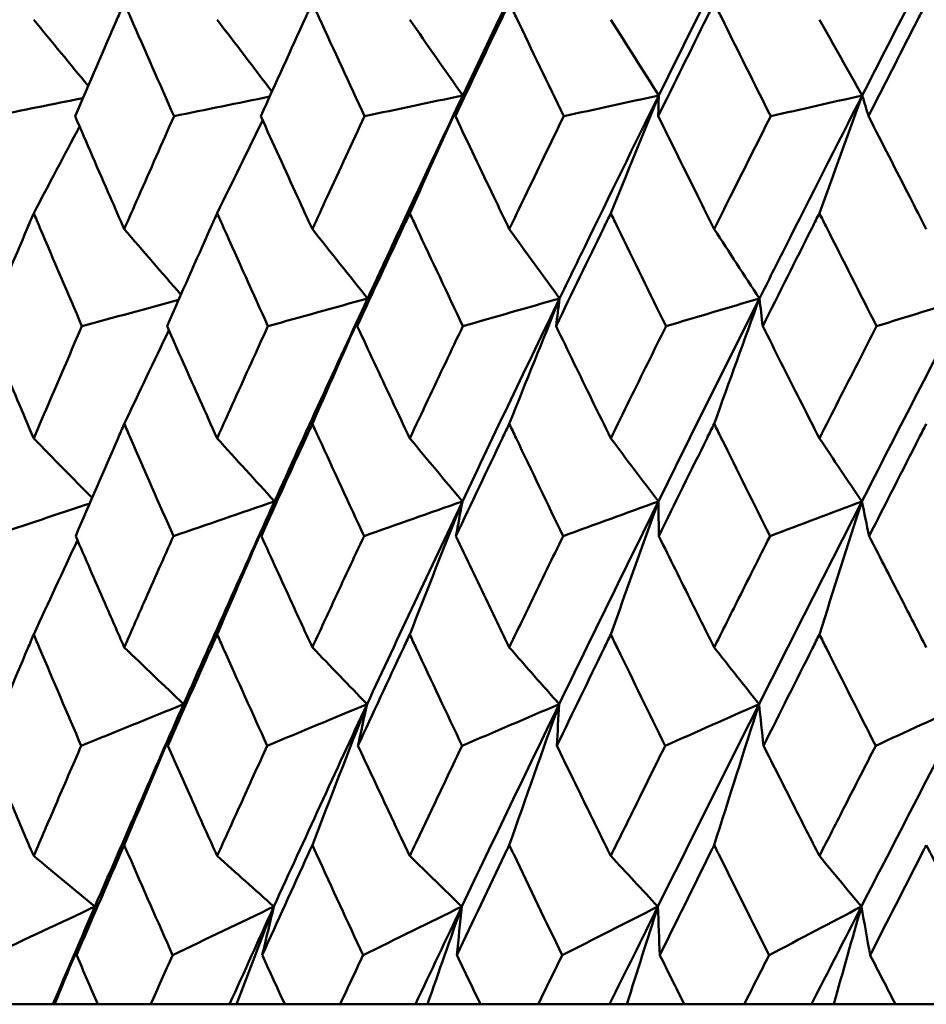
# Model space of a CAD drawing. Header units: millimetres. Extents: x 123 to 2417, y 726 to 3130.
# Tile 138 of 244: x 1184.14 to 1188.92, y 950.31 to 955.51. Entities that reach past the tile are written whole.
import ezdxf

# ---------------------------------------------------------------- set-up
doc = ezdxf.new("R2010")
doc.units = ezdxf.units.MM
doc.header["$LTSCALE"] = 12
doc.layers.add('Widoczne (ISO)', color=7, linetype='Continuous', lineweight=50)

msp = doc.modelspace()

# ---------------------------------------------------------------- linework, layer by layer
at = {"layer": 'Widoczne (ISO)'}
for p, q in [((1184.3133, 950.3133), (1183.8796, 950.3133)), ((1184.3225, 950.3133), (1184.3133, 950.3133)), ((1184.5516, 950.3133), (1184.3225, 950.3133)), ((1184.5516, 950.3133), (1184.8295, 950.3133)), ((1185.2459, 950.3133), (1184.8295, 950.3133)), ((1185.2825, 950.3133), (1185.2459, 950.3133)), ((1185.5374, 950.3133), (1185.2825, 950.3133)), ((1185.5374, 950.3133), (1185.8292, 950.3133)), ((1186.2265, 950.3133), (1185.8292, 950.3133)), ((1186.2905, 950.3133), (1186.2265, 950.3133)), ((1186.5702, 950.3133), (1186.2905, 950.3133)), ((1186.5702, 950.3133), (1186.8747, 950.3133)), ((1187.2515, 950.3133), (1186.8747, 950.3133)), ((1187.3425, 950.3133), (1187.2515, 950.3133)), ((1187.6458, 950.3133), (1187.3425, 950.3133)), ((1187.6458, 950.3133), (1187.9619, 950.3133)), ((1188.3166, 950.3133), (1187.9619, 950.3133)), ((1188.4343, 950.3133), (1188.3166, 950.3133)), ((1188.7601, 950.3133), (1188.4343, 950.3133)), ((1188.7601, 950.3133), (1189.0865, 950.3133))]:
    msp.add_line(p, q, dxfattribs=at)
msp.add_circle((1197.4385, 990.3133), 50, dxfattribs=at)
for points in [[(1186.9894, 956.1784), (1186.8167, 955.8217), (1186.6458, 955.4649), (1186.4767, 955.1082)], [(1188.0439, 956.1784), (1187.8647, 955.8217), (1187.6871, 955.4649), (1187.5111, 955.1082)], [(1189.1354, 956.1784), (1188.9504, 955.8217), (1188.7668, 955.4649), (1188.5847, 955.1082)], [(1184.2123, 955.5079), (1184.3081, 955.3914), (1184.4039, 955.2749), (1184.4999, 955.1587)], [(1185.1804, 955.5079), (1185.2767, 955.3815), (1185.3731, 955.2552), (1185.4696, 955.1291)], [(1186.1969, 955.5079), (1186.29, 955.3745), (1186.3833, 955.2412), (1186.4767, 955.1082)], [(1187.2577, 955.5079), (1187.3421, 955.3745), (1187.4266, 955.2412), (1187.5111, 955.1082)], [(1188.3587, 955.5079), (1188.434, 955.3745), (1188.5093, 955.2412), (1188.5847, 955.1082)], [(1185.4575, 955.1024), (1185.2893, 955.0679), (1185.1211, 955.0333), (1184.9528, 954.9987)], [(1186.4767, 955.1082), (1186.304, 955.0717), (1186.1312, 955.0352), (1185.9585, 954.9987)], [(1186.1969, 954.487), (1186.2898, 954.6946), (1186.3831, 954.9017), (1186.4767, 955.1082)], [(1186.4767, 955.1082), (1186.4636, 955.0717), (1186.4506, 955.0352), (1186.4376, 954.9987)], [(1187.5111, 955.1082), (1187.3439, 955.0717), (1187.1767, 955.0352), (1187.0095, 954.9987)], [(1187.2577, 954.487), (1187.3418, 954.6946), (1187.4263, 954.9017), (1187.5111, 955.1082)], [(1187.5111, 955.1082), (1187.5101, 955.0717), (1187.5091, 955.0352), (1187.5081, 954.9987)], [(1188.5847, 955.1082), (1188.4237, 955.0717), (1188.2627, 955.0352), (1188.1016, 954.9987)], [(1188.3587, 954.487), (1188.4338, 954.6946), (1188.5091, 954.9017), (1188.5847, 955.1082)], [(1188.5847, 955.1082), (1188.5957, 955.0717), (1188.6067, 955.0352), (1188.6177, 954.9987)], [(1184.4721, 955.0942), (1184.3135, 955.0624), (1184.155, 955.0306), (1183.9964, 954.9987)], [(1184.2123, 954.487), (1184.2927, 954.6398), (1184.3734, 954.7923), (1184.4544, 954.9445)], [(1185.1804, 954.487), (1185.2602, 954.6505), (1185.3403, 954.8137), (1185.4206, 954.9766)], [(1184.6901, 954.4032), (1184.7897, 954.2877), (1184.8894, 954.1723), (1184.9892, 954.0571)], [(1185.6828, 954.4032), (1185.78, 954.2811), (1185.8772, 954.1591), (1185.9745, 954.0373)], [(1186.722, 954.4032), (1186.8105, 954.2811), (1186.8992, 954.1591), (1186.9879, 954.0373)], [(1187.8035, 954.4032), (1187.8831, 954.2811), (1187.9628, 954.1591), (1188.0425, 954.0373)], [(1184.9769, 954.0294), (1184.8069, 953.9833), (1184.637, 953.9372), (1184.467, 953.8912)], [(1185.9745, 954.0373), (1185.7991, 953.9886), (1185.6238, 953.9399), (1185.4484, 953.8912)], [(1185.9745, 954.0373), (1185.8089, 953.6805), (1185.6451, 953.3235), (1185.4832, 952.9666)], [(1185.6828, 953.376), (1185.7796, 953.597), (1185.8768, 953.8175), (1185.9745, 954.0373)], [(1185.9745, 954.0373), (1185.9562, 953.9886), (1185.9379, 953.9399), (1185.9197, 953.8912)], [(1186.9879, 954.0373), (1186.8151, 953.6805), (1186.644, 953.3235), (1186.4745, 952.9666)], [(1186.9879, 954.0373), (1186.8176, 953.9886), (1186.6474, 953.9399), (1186.4772, 953.8912)], [(1186.722, 953.376), (1186.8102, 953.597), (1186.8988, 953.8175), (1186.9879, 954.0373)], [(1186.9879, 954.0373), (1186.9816, 953.9886), (1186.9753, 953.9399), (1186.9691, 953.8912)], [(1188.0425, 954.0373), (1187.8633, 953.6805), (1187.6855, 953.3235), (1187.5092, 952.9666)], [(1188.0425, 954.0373), (1187.8781, 953.9886), (1187.7137, 953.9399), (1187.5492, 953.8912)], [(1187.8035, 953.376), (1187.8828, 953.597), (1187.9625, 953.8175), (1188.0425, 954.0373)], [(1188.0425, 954.0373), (1188.0482, 953.9886), (1188.054, 953.9399), (1188.0597, 953.8912)], [(1189.1342, 954.0373), (1188.9492, 953.6805), (1188.7654, 953.3235), (1188.583, 952.9666)], [(1189.1342, 954.0373), (1188.9762, 953.9886), (1188.8183, 953.9399), (1188.6603, 953.8912)], [(1184.6901, 953.376), (1184.7683, 953.5407), (1184.8468, 953.7052), (1184.9255, 953.8693)], [(1184.2123, 953.299), (1184.315, 953.1943), (1184.4178, 953.0897), (1184.5206, 952.9852)], [(1185.1804, 953.299), (1185.2813, 953.188), (1185.3822, 953.0772), (1185.4832, 952.9666)], [(1186.1969, 953.299), (1186.2894, 953.188), (1186.3819, 953.0772), (1186.4745, 952.9666)], [(1187.2577, 953.299), (1187.3415, 953.188), (1187.4253, 953.0772), (1187.5092, 952.9666)], [(1188.3587, 953.299), (1188.4334, 953.188), (1188.5082, 953.0772), (1188.583, 952.9666)], [(1185.4832, 952.9666), (1185.3054, 952.9056), (1185.1276, 952.8447), (1184.9498, 952.7837)], [(1185.4832, 952.9666), (1185.3213, 952.6099), (1185.1614, 952.2533), (1185.0033, 951.8968)], [(1185.1804, 952.2646), (1185.2808, 952.4992), (1185.3817, 952.7332), (1185.4832, 952.9666)], [(1185.4832, 952.9666), (1185.4599, 952.9056), (1185.4367, 952.8447), (1185.4136, 952.7837)], [(1186.4745, 952.9666), (1186.3015, 952.9056), (1186.1284, 952.8447), (1185.9554, 952.7837)], [(1186.4745, 952.9666), (1186.3052, 952.6099), (1186.1376, 952.2533), (1185.9716, 951.8968)], [(1186.1969, 952.2646), (1186.2889, 952.4992), (1186.3815, 952.7332), (1186.4745, 952.9666)], [(1186.4745, 952.9666), (1186.4632, 952.9056), (1186.452, 952.8447), (1186.4408, 952.7837)], [(1187.5092, 952.9666), (1187.333, 952.6099), (1187.1584, 952.2533), (1186.9853, 951.8968)], [(1187.5092, 952.9666), (1187.3415, 952.9056), (1187.1739, 952.8447), (1187.0062, 952.7837)], [(1187.2577, 952.2646), (1187.3411, 952.4992), (1187.4249, 952.7332), (1187.5092, 952.9666)], [(1187.5092, 952.9666), (1187.5099, 952.9056), (1187.5106, 952.8447), (1187.5114, 952.7837)], [(1188.583, 952.9666), (1188.4007, 952.6099), (1188.2198, 952.2533), (1188.0402, 951.8968)], [(1188.583, 952.9666), (1188.4214, 952.9056), (1188.2598, 952.8447), (1188.0982, 952.7837)], [(1188.3587, 952.2646), (1188.4331, 952.4992), (1188.5079, 952.7332), (1188.583, 952.9666)], [(1188.583, 952.9666), (1188.5957, 952.9056), (1188.6084, 952.8447), (1188.6212, 952.7837)], [(1184.5081, 952.9562), (1184.3366, 952.8987), (1184.1651, 952.8412), (1183.9936, 952.7837)], [(1184.2123, 952.2646), (1184.289, 952.4307), (1184.366, 952.5965), (1184.4432, 952.762)], [(1184.6901, 952.1962), (1184.7944, 952.0963), (1184.8988, 951.9965), (1185.0033, 951.8968)], [(1185.6828, 952.1962), (1185.7791, 952.0963), (1185.8753, 951.9965), (1185.9716, 951.8968)], [(1186.722, 952.1962), (1186.8097, 952.0963), (1186.8975, 951.9965), (1186.9853, 951.8968)], [(1187.8035, 952.1962), (1187.8823, 952.0963), (1187.9612, 951.9965), (1188.0402, 951.8968)], [(1185.0033, 951.8968), (1184.8233, 951.8236), (1184.6433, 951.7504), (1184.4632, 951.6772)], [(1185.0033, 951.8968), (1184.8453, 951.5406), (1184.6893, 951.1845), (1184.5352, 950.8287)], [(1184.6901, 951.1536), (1184.7938, 951.4019), (1184.8982, 951.6497), (1185.0033, 951.8968)], [(1185.0033, 951.8968), (1184.9753, 951.8236), (1184.9475, 951.7504), (1184.9197, 951.6772)], [(1185.9716, 951.8968), (1185.796, 951.8236), (1185.6202, 951.7504), (1185.4445, 951.6772)], [(1185.9716, 951.8968), (1185.8059, 951.5406), (1185.6419, 951.1845), (1185.4796, 950.8287)], [(1185.6828, 951.1536), (1185.7785, 951.4019), (1185.8748, 951.6497), (1185.9716, 951.8968)], [(1185.9716, 951.8968), (1185.9556, 951.8236), (1185.9396, 951.7504), (1185.9237, 951.6772)], [(1186.9853, 951.8968), (1186.8124, 951.5406), (1186.641, 951.1845), (1186.4713, 950.8287)], [(1186.9853, 951.8968), (1186.8146, 951.8236), (1186.6439, 951.7504), (1186.4731, 951.6772)], [(1186.722, 951.1536), (1186.8092, 951.4019), (1186.897, 951.6497), (1186.9853, 951.8968)], [(1186.9853, 951.8968), (1186.9812, 951.8236), (1186.9772, 951.7504), (1186.9732, 951.6772)], [(1188.0402, 951.8968), (1187.8608, 951.5406), (1187.6828, 951.1845), (1187.5062, 950.8287)], [(1188.0402, 951.8968), (1187.8751, 951.8236), (1187.7101, 951.7504), (1187.545, 951.6772)], [(1187.8035, 951.1536), (1187.8819, 951.4019), (1187.9608, 951.6497), (1188.0402, 951.8968)], [(1188.0402, 951.8968), (1188.0481, 951.8236), (1188.056, 951.7504), (1188.0641, 951.6772)], [(1189.1322, 951.8968), (1188.947, 951.5406), (1188.7631, 951.1845), (1188.5804, 950.8287)], [(1189.1322, 951.8968), (1188.9734, 951.8236), (1188.8147, 951.7504), (1188.6559, 951.6772)], [(1184.2123, 951.0959), (1184.3199, 951.0067), (1184.4275, 950.9176), (1184.5352, 950.8287)], [(1185.1804, 951.0959), (1185.2801, 951.0067), (1185.3799, 950.9176), (1185.4796, 950.8287)], [(1186.1969, 951.0959), (1186.2883, 951.0067), (1186.3798, 950.9176), (1186.4713, 950.8287)], [(1187.2577, 951.0959), (1187.3405, 951.0067), (1187.4234, 950.9176), (1187.5062, 950.8287)], [(1188.3587, 951.0959), (1188.4326, 951.0067), (1188.5065, 950.9176), (1188.5804, 950.8287)], [(1184.5352, 950.8287), (1184.3532, 950.7433), (1184.1712, 950.6579), (1183.9892, 950.5725)], [(1184.5352, 950.8287), (1184.4608, 950.6568), (1184.3868, 950.485), (1184.3133, 950.3133)], [(1184.3225, 950.3133), (1184.393, 950.4854), (1184.464, 950.6572), (1184.5352, 950.8287)], [(1184.5352, 950.8287), (1184.5028, 950.7433), (1184.4706, 950.6579), (1184.4384, 950.5725)], [(1185.4796, 950.8287), (1185.3015, 950.7433), (1185.1233, 950.6579), (1184.9452, 950.5725)], [(1185.4796, 950.8287), (1185.4013, 950.6568), (1185.3234, 950.485), (1185.2459, 950.3133)], [(1185.2825, 950.3133), (1185.3479, 950.4854), (1185.4136, 950.6572), (1185.4796, 950.8287)], [(1185.4796, 950.8287), (1185.4591, 950.7433), (1185.4387, 950.6579), (1185.4184, 950.5725)], [(1186.4713, 950.8287), (1186.2977, 950.7433), (1186.1241, 950.6579), (1185.9505, 950.5725)], [(1186.4713, 950.8287), (1186.3893, 950.6568), (1186.3077, 950.485), (1186.2265, 950.3133)], [(1186.2905, 950.3133), (1186.3505, 950.4854), (1186.4108, 950.6572), (1186.4713, 950.8287)], [(1186.4713, 950.8287), (1186.4627, 950.7433), (1186.4542, 950.6579), (1186.4458, 950.5725)], [(1187.5062, 950.8287), (1187.3379, 950.7433), (1187.1695, 950.6579), (1187.0011, 950.5725)], [(1187.5062, 950.8287), (1187.421, 950.6568), (1187.3361, 950.485), (1187.2515, 950.3133)], [(1187.3425, 950.3133), (1187.3968, 950.4854), (1187.4514, 950.6572), (1187.5062, 950.8287)], [(1187.5062, 950.8287), (1187.5096, 950.7433), (1187.5131, 950.6579), (1187.5166, 950.5725)], [(1188.5804, 950.8287), (1188.4179, 950.7433), (1188.2555, 950.6579), (1188.0929, 950.5725)], [(1188.5804, 950.8287), (1188.4922, 950.6568), (1188.4042, 950.485), (1188.3166, 950.3133)], [(1188.4343, 950.3133), (1188.4828, 950.4854), (1188.5315, 950.6572), (1188.5804, 950.8287)], [(1188.5804, 950.8287), (1188.5957, 950.7433), (1188.6111, 950.6579), (1188.6266, 950.5725)]]:
    msp.add_open_spline(points, degree=3, dxfattribs=at)
for points, knots in [([(1184.6901, 955.5967), (1184.679, 955.5714), (1184.668, 955.5462), (1184.5811, 955.3468), (1184.5058, 955.1728), (1184.4309, 954.9987)], [0.06686277, 0.06686277, 0.06686277, 0.06686277, 0.07557848, 0.07557848, 0.13558897, 0.13558897, 0.13558897, 0.13558897]), ([(1184.9528, 954.9987), (1184.8759, 955.1727), (1184.7993, 955.3467), (1184.7122, 955.5461), (1184.7011, 955.5714), (1184.6901, 955.5967)], [0.01556037, 0.01556037, 0.01556037, 0.01556037, 0.07555527, 0.07555527, 0.08428623, 0.08428623, 0.08428623, 0.08428623]), ([(1185.6828, 955.5967), (1185.6712, 955.5714), (1185.6597, 955.5462), (1185.5684, 955.3468), (1185.4892, 955.1728), (1185.4105, 954.9987)], [0.06686277, 0.06686277, 0.06686277, 0.06686277, 0.07557848, 0.07557848, 0.13558897, 0.13558897, 0.13558897, 0.13558897]), ([(1185.9585, 954.9987), (1185.8778, 955.1727), (1185.7976, 955.3467), (1185.7061, 955.5461), (1185.6944, 955.5714), (1185.6828, 955.5967)], [0.01556037, 0.01556037, 0.01556037, 0.01556037, 0.07555527, 0.07555527, 0.08428623, 0.08428623, 0.08428623, 0.08428623]), ([(1186.722, 955.5967), (1186.7099, 955.5714), (1186.6978, 955.5462), (1186.6026, 955.3468), (1186.5199, 955.1728), (1186.4376, 954.9987)], [0.06686277, 0.06686277, 0.06686277, 0.06686277, 0.07557848, 0.07557848, 0.13558897, 0.13558897, 0.13558897, 0.13558897]), ([(1187.0095, 954.9987), (1186.9254, 955.1727), (1186.8417, 955.3467), (1186.7462, 955.5461), (1186.7341, 955.5714), (1186.722, 955.5967)], [0.01556037, 0.01556037, 0.01556037, 0.01556037, 0.07555527, 0.07555527, 0.08428623, 0.08428623, 0.08428623, 0.08428623]), ([(1187.8035, 955.5967), (1187.7909, 955.5714), (1187.7784, 955.5462), (1187.6795, 955.3468), (1187.5936, 955.1728), (1187.5081, 954.9987)], [0.06686277, 0.06686277, 0.06686277, 0.06686277, 0.07557848, 0.07557848, 0.13558897, 0.13558897, 0.13558897, 0.13558897]), ([(1188.1016, 954.9987), (1188.0145, 955.1727), (1187.9277, 955.3467), (1187.8286, 955.5461), (1187.816, 955.5714), (1187.8035, 955.5967)], [0.01556037, 0.01556037, 0.01556037, 0.01556037, 0.07555527, 0.07555527, 0.08428623, 0.08428623, 0.08428623, 0.08428623]), ([(1188.9229, 955.5967), (1188.91, 955.5714), (1188.897, 955.5462), (1188.795, 955.3468), (1188.7062, 955.1728), (1188.6177, 954.9987)], [0.06686277, 0.06686277, 0.06686277, 0.06686277, 0.07557848, 0.07557848, 0.13558897, 0.13558897, 0.13558897, 0.13558897]), ([(1186.4767, 955.1082), (1186.3511, 954.8432), (1186.2264, 954.5782), (1186.0599, 954.2213), (1186.0171, 954.1293), (1185.9745, 954.0373)], [0.3692784, 0.3692784, 0.3692784, 0.3692784, 0.4608442, 0.4608442, 0.492629, 0.492629, 0.492629, 0.492629]), ([(1187.5111, 955.1082), (1187.3804, 954.8432), (1187.2506, 954.5782), (1187.077, 954.2213), (1187.0324, 954.1293), (1186.9879, 954.0373)], [0.3692784, 0.3692784, 0.3692784, 0.3692784, 0.4608442, 0.4608442, 0.492629, 0.492629, 0.492629, 0.492629]), ([(1188.5847, 955.1082), (1188.4494, 954.8432), (1188.315, 954.5782), (1188.135, 954.2213), (1188.0887, 954.1293), (1188.0425, 954.0373)], [0.3692784, 0.3692784, 0.3692784, 0.3692784, 0.4608442, 0.4608442, 0.492629, 0.492629, 0.492629, 0.492629]), ([(1184.4309, 954.9987), (1184.4923, 954.8567), (1184.5539, 954.7147), (1184.6406, 954.5162), (1184.6653, 954.4597), (1184.6901, 954.4032)], [0.01259731, 0.01259731, 0.01259731, 0.01259731, 0.06159863, 0.06159863, 0.08110666, 0.08110666, 0.08110666, 0.08110666]), ([(1184.6901, 954.4032), (1184.7148, 954.4597), (1184.7396, 954.5162), (1184.827, 954.7147), (1184.8898, 954.8567), (1184.9528, 954.9987)], [0.04208868, 0.04208868, 0.04208868, 0.04208868, 0.06158988, 0.06158988, 0.11059803, 0.11059803, 0.11059803, 0.11059803]), ([(1185.4105, 954.9987), (1185.475, 954.8567), (1185.5398, 954.7147), (1185.6309, 954.5162), (1185.6568, 954.4597), (1185.6828, 954.4032)], [0.01259731, 0.01259731, 0.01259731, 0.01259731, 0.06159863, 0.06159863, 0.08110666, 0.08110666, 0.08110666, 0.08110666]), ([(1185.6828, 954.4032), (1185.7088, 954.4597), (1185.7349, 954.5162), (1185.8265, 954.7147), (1185.8924, 954.8567), (1185.9585, 954.9987)], [0.04208868, 0.04208868, 0.04208868, 0.04208868, 0.06158988, 0.06158988, 0.11059803, 0.11059803, 0.11059803, 0.11059803]), ([(1186.4376, 954.9987), (1186.505, 954.8567), (1186.5727, 954.7147), (1186.6677, 954.5162), (1186.6949, 954.4597), (1186.722, 954.4032)], [0.01259731, 0.01259731, 0.01259731, 0.01259731, 0.06159863, 0.06159863, 0.08110666, 0.08110666, 0.08110666, 0.08110666]), ([(1186.722, 954.4032), (1186.7491, 954.4597), (1186.7763, 954.5162), (1186.8719, 954.7147), (1186.9406, 954.8567), (1187.0095, 954.9987)], [0.04208868, 0.04208868, 0.04208868, 0.04208868, 0.06158988, 0.06158988, 0.11059803, 0.11059803, 0.11059803, 0.11059803]), ([(1187.5081, 954.9987), (1187.5781, 954.8567), (1187.6485, 954.7147), (1187.7472, 954.5162), (1187.7753, 954.4597), (1187.8035, 954.4032)], [0.01259731, 0.01259731, 0.01259731, 0.01259731, 0.06159863, 0.06159863, 0.08110666, 0.08110666, 0.08110666, 0.08110666]), ([(1187.8035, 954.4032), (1187.8316, 954.4597), (1187.8598, 954.5162), (1187.959, 954.7147), (1188.0302, 954.8567), (1188.1016, 954.9987)], [0.04208868, 0.04208868, 0.04208868, 0.04208868, 0.06158988, 0.06158988, 0.11059803, 0.11059803, 0.11059803, 0.11059803]), ([(1188.6177, 954.9987), (1188.6902, 954.8567), (1188.7629, 954.7147), (1188.8648, 954.5162), (1188.8939, 954.4597), (1188.9229, 954.4032)], [0.01259731, 0.01259731, 0.01259731, 0.01259731, 0.06159863, 0.06159863, 0.08110666, 0.08110666, 0.08110666, 0.08110666]), ([(1184.2123, 954.487), (1184.2015, 954.4614), (1184.1906, 954.4359), (1184.1065, 954.2373), (1184.0337, 954.0642), (1183.9614, 953.8912)], [0.07138254, 0.07138254, 0.07138254, 0.07138254, 0.08018544, 0.08018544, 0.13983561, 0.13983561, 0.13983561, 0.13983561]), ([(1184.467, 953.8912), (1184.3925, 954.0642), (1184.3185, 954.2372), (1184.234, 954.4358), (1184.2232, 954.4614), (1184.2123, 954.487)], [0.02053386, 0.02053386, 0.02053386, 0.02053386, 0.08016461, 0.08016461, 0.08898694, 0.08898694, 0.08898694, 0.08898694]), ([(1185.1804, 954.487), (1185.169, 954.4614), (1185.1576, 954.4359), (1185.0689, 954.2373), (1184.9922, 954.0642), (1184.9158, 953.8912)], [0.07138254, 0.07138254, 0.07138254, 0.07138254, 0.08018544, 0.08018544, 0.13983561, 0.13983561, 0.13983561, 0.13983561]), ([(1185.4484, 953.8912), (1185.3701, 954.0642), (1185.2922, 954.2372), (1185.2033, 954.4358), (1185.1918, 954.4614), (1185.1804, 954.487)], [0.02053386, 0.02053386, 0.02053386, 0.02053386, 0.08016461, 0.08016461, 0.08898694, 0.08898694, 0.08898694, 0.08898694]), ([(1186.1969, 954.487), (1186.1849, 954.4614), (1186.173, 954.4359), (1186.0802, 954.2373), (1185.9997, 954.0642), (1185.9197, 953.8912)], [0.07138254, 0.07138254, 0.07138254, 0.07138254, 0.08018544, 0.08018544, 0.13983561, 0.13983561, 0.13983561, 0.13983561]), ([(1186.4772, 953.8912), (1186.3954, 954.0642), (1186.3139, 954.2372), (1186.2208, 954.4358), (1186.2088, 954.4614), (1186.1969, 954.487)], [0.02053386, 0.02053386, 0.02053386, 0.02053386, 0.08016461, 0.08016461, 0.08898694, 0.08898694, 0.08898694, 0.08898694]), ([(1187.2577, 954.487), (1187.2453, 954.4614), (1187.2328, 954.4359), (1187.1363, 954.2373), (1187.0525, 954.0642), (1186.9691, 953.8912)], [0.07138254, 0.07138254, 0.07138254, 0.07138254, 0.08018544, 0.08018544, 0.13983561, 0.13983561, 0.13983561, 0.13983561]), ([(1187.5492, 953.8912), (1187.4642, 954.0642), (1187.3795, 954.2372), (1187.2826, 954.4358), (1187.2702, 954.4614), (1187.2577, 954.487)], [0.02053386, 0.02053386, 0.02053386, 0.02053386, 0.08016461, 0.08016461, 0.08898694, 0.08898694, 0.08898694, 0.08898694]), ([(1188.3587, 954.487), (1188.3458, 954.4614), (1188.333, 954.4359), (1188.233, 954.2373), (1188.1462, 954.0642), (1188.0597, 953.8912)], [0.07138254, 0.07138254, 0.07138254, 0.07138254, 0.08018544, 0.08018544, 0.13983561, 0.13983561, 0.13983561, 0.13983561]), ([(1188.6603, 953.8912), (1188.5724, 954.0642), (1188.4848, 954.2372), (1188.3845, 954.4358), (1188.3716, 954.4614), (1188.3587, 954.487)], [0.02053386, 0.02053386, 0.02053386, 0.02053386, 0.08016461, 0.08016461, 0.08898694, 0.08898694, 0.08898694, 0.08898694]), ([(1183.9614, 953.8912), (1184.0159, 953.7614), (1184.0707, 953.6317), (1184.1546, 953.4344), (1184.1834, 953.3667), (1184.2123, 953.299)], [0.01681985, 0.01681985, 0.01681985, 0.01681985, 0.06159108, 0.06159108, 0.08495433, 0.08495433, 0.08495433, 0.08495433]), ([(1184.2123, 953.299), (1184.2412, 953.3667), (1184.2702, 953.4343), (1184.3549, 953.6317), (1184.4108, 953.7614), (1184.467, 953.8912)], [0.03825175, 0.03825175, 0.03825175, 0.03825175, 0.06160817, 0.06160817, 0.10638617, 0.10638617, 0.10638617, 0.10638617]), ([(1184.9158, 953.8912), (1184.9734, 953.7614), (1185.0312, 953.6317), (1185.1196, 953.4344), (1185.1499, 953.3667), (1185.1804, 953.299)], [0.01681985, 0.01681985, 0.01681985, 0.01681985, 0.06159108, 0.06159108, 0.08495433, 0.08495433, 0.08495433, 0.08495433]), ([(1185.1804, 953.299), (1185.2108, 953.3667), (1185.2413, 953.4343), (1185.3305, 953.6317), (1185.3893, 953.7614), (1185.4484, 953.8912)], [0.03825175, 0.03825175, 0.03825175, 0.03825175, 0.06160817, 0.06160817, 0.10638617, 0.10638617, 0.10638617, 0.10638617]), ([(1185.9197, 953.8912), (1185.9801, 953.7614), (1186.0406, 953.6317), (1186.1332, 953.4344), (1186.165, 953.3667), (1186.1969, 953.299)], [0.01681985, 0.01681985, 0.01681985, 0.01681985, 0.06159108, 0.06159108, 0.08495433, 0.08495433, 0.08495433, 0.08495433]), ([(1186.1969, 953.299), (1186.2287, 953.3667), (1186.2606, 953.4343), (1186.3539, 953.6317), (1186.4155, 953.7614), (1186.4772, 953.8912)], [0.03825175, 0.03825175, 0.03825175, 0.03825175, 0.06160817, 0.06160817, 0.10638617, 0.10638617, 0.10638617, 0.10638617]), ([(1186.9691, 953.8912), (1187.032, 953.7614), (1187.0951, 953.6317), (1187.1914, 953.4344), (1187.2245, 953.3667), (1187.2577, 953.299)], [0.01681985, 0.01681985, 0.01681985, 0.01681985, 0.06159108, 0.06159108, 0.08495433, 0.08495433, 0.08495433, 0.08495433]), ([(1187.2577, 953.299), (1187.2909, 953.3667), (1187.3241, 953.4343), (1187.4211, 953.6317), (1187.4851, 953.7614), (1187.5492, 953.8912)], [0.03825175, 0.03825175, 0.03825175, 0.03825175, 0.06160817, 0.06160817, 0.10638617, 0.10638617, 0.10638617, 0.10638617]), ([(1188.0597, 953.8912), (1188.1249, 953.7614), (1188.1903, 953.6317), (1188.2901, 953.4344), (1188.3244, 953.3667), (1188.3587, 953.299)], [0.01681985, 0.01681985, 0.01681985, 0.01681985, 0.06159108, 0.06159108, 0.08495433, 0.08495433, 0.08495433, 0.08495433]), ([(1188.3587, 953.299), (1188.393, 953.3667), (1188.4274, 953.4343), (1188.5278, 953.6317), (1188.594, 953.7614), (1188.6603, 953.8912)], [0.03825175, 0.03825175, 0.03825175, 0.03825175, 0.06160817, 0.06160817, 0.10638617, 0.10638617, 0.10638617, 0.10638617]), ([(1184.6901, 953.376), (1184.6791, 953.3508), (1184.6681, 953.3257), (1184.5823, 953.1282), (1184.5078, 952.956), (1184.4339, 952.7837)], [0.07597559, 0.07597559, 0.07597559, 0.07597559, 0.08464777, 0.08464777, 0.14401425, 0.14401425, 0.14401425, 0.14401425]), ([(1184.9498, 952.7837), (1184.8738, 952.9559), (1184.7982, 953.1281), (1184.7121, 953.3255), (1184.701, 953.3508), (1184.6901, 953.376)], [0.02530969, 0.02530969, 0.02530969, 0.02530969, 0.08465152, 0.08465152, 0.09334823, 0.09334823, 0.09334823, 0.09334823]), ([(1185.6828, 953.376), (1185.6713, 953.3508), (1185.6598, 953.3257), (1185.5697, 953.1282), (1185.4914, 952.956), (1185.4136, 952.7837)], [0.07597559, 0.07597559, 0.07597559, 0.07597559, 0.08464777, 0.08464777, 0.14401425, 0.14401425, 0.14401425, 0.14401425]), ([(1185.9554, 952.7837), (1185.8757, 952.9559), (1185.7964, 953.1281), (1185.7059, 953.3255), (1185.6944, 953.3508), (1185.6828, 953.376)], [0.02530969, 0.02530969, 0.02530969, 0.02530969, 0.08465152, 0.08465152, 0.09334823, 0.09334823, 0.09334823, 0.09334823]), ([(1186.722, 953.376), (1186.71, 953.3508), (1186.698, 953.3257), (1186.6039, 953.1282), (1186.5221, 952.956), (1186.4408, 952.7837)], [0.07597559, 0.07597559, 0.07597559, 0.07597559, 0.08464777, 0.08464777, 0.14401425, 0.14401425, 0.14401425, 0.14401425]), ([(1187.0062, 952.7837), (1186.9232, 952.9559), (1186.8405, 953.1281), (1186.7461, 953.3255), (1186.734, 953.3508), (1186.722, 953.376)], [0.02530969, 0.02530969, 0.02530969, 0.02530969, 0.08465152, 0.08465152, 0.09334823, 0.09334823, 0.09334823, 0.09334823]), ([(1187.8035, 953.376), (1187.791, 953.3508), (1187.7785, 953.3257), (1187.6808, 953.1282), (1187.5959, 952.956), (1187.5114, 952.7837)], [0.07597559, 0.07597559, 0.07597559, 0.07597559, 0.08464777, 0.08464777, 0.14401425, 0.14401425, 0.14401425, 0.14401425]), ([(1188.0982, 952.7837), (1188.0121, 952.9559), (1187.9264, 953.1281), (1187.8285, 953.3255), (1187.816, 953.3508), (1187.8035, 953.376)], [0.02530969, 0.02530969, 0.02530969, 0.02530969, 0.08465152, 0.08465152, 0.09334823, 0.09334823, 0.09334823, 0.09334823]), ([(1188.9229, 953.376), (1188.9101, 953.3508), (1188.8972, 953.3257), (1188.7963, 953.1282), (1188.7086, 952.956), (1188.6212, 952.7837)], [0.07597559, 0.07597559, 0.07597559, 0.07597559, 0.08464777, 0.08464777, 0.14401425, 0.14401425, 0.14401425, 0.14401425]), ([(1184.4339, 952.7837), (1184.4846, 952.6663), (1184.5357, 952.549), (1184.6212, 952.3532), (1184.6556, 952.2747), (1184.6901, 952.1962)], [0.02104899, 0.02104899, 0.02104899, 0.02104899, 0.0615671, 0.0615671, 0.08866561, 0.08866561, 0.08866561, 0.08866561]), ([(1184.6901, 952.1962), (1184.7245, 952.2747), (1184.7591, 952.3531), (1184.8456, 952.549), (1184.8976, 952.6663), (1184.9498, 952.7837)], [0.03448054, 0.03448054, 0.03448054, 0.03448054, 0.06157222, 0.06157222, 0.10209717, 0.10209717, 0.10209717, 0.10209717]), ([(1185.4136, 952.7837), (1185.467, 952.6663), (1185.5207, 952.549), (1185.6105, 952.3532), (1185.6466, 952.2747), (1185.6828, 952.1962)], [0.02104899, 0.02104899, 0.02104899, 0.02104899, 0.0615671, 0.0615671, 0.08866561, 0.08866561, 0.08866561, 0.08866561]), ([(1185.6828, 952.1962), (1185.719, 952.2747), (1185.7553, 952.3531), (1185.846, 952.549), (1185.9006, 952.6663), (1185.9554, 952.7837)], [0.03448054, 0.03448054, 0.03448054, 0.03448054, 0.06157222, 0.06157222, 0.10209717, 0.10209717, 0.10209717, 0.10209717]), ([(1186.4408, 952.7837), (1186.4966, 952.6663), (1186.5527, 952.549), (1186.6465, 952.3532), (1186.6842, 952.2747), (1186.722, 952.1962)], [0.02104899, 0.02104899, 0.02104899, 0.02104899, 0.0615671, 0.0615671, 0.08866561, 0.08866561, 0.08866561, 0.08866561]), ([(1186.722, 952.1962), (1186.7598, 952.2747), (1186.7976, 952.3531), (1186.8923, 952.549), (1186.9492, 952.6663), (1187.0062, 952.7837)], [0.03448054, 0.03448054, 0.03448054, 0.03448054, 0.06157222, 0.06157222, 0.10209717, 0.10209717, 0.10209717, 0.10209717]), ([(1187.5114, 952.7837), (1187.5694, 952.6663), (1187.6277, 952.549), (1187.7251, 952.3532), (1187.7642, 952.2747), (1187.8035, 952.1962)], [0.02104899, 0.02104899, 0.02104899, 0.02104899, 0.0615671, 0.0615671, 0.08866561, 0.08866561, 0.08866561, 0.08866561]), ([(1187.8035, 952.1962), (1187.8427, 952.2747), (1187.8819, 952.3531), (1187.9801, 952.549), (1188.0391, 952.6663), (1188.0982, 952.7837)], [0.03448054, 0.03448054, 0.03448054, 0.03448054, 0.06157222, 0.06157222, 0.10209717, 0.10209717, 0.10209717, 0.10209717]), ([(1188.6212, 952.7837), (1188.6812, 952.6663), (1188.7414, 952.549), (1188.842, 952.3532), (1188.8825, 952.2747), (1188.9229, 952.1962)], [0.02104899, 0.02104899, 0.02104899, 0.02104899, 0.0615671, 0.0615671, 0.08866561, 0.08866561, 0.08866561, 0.08866561]), ([(1184.2123, 952.2646), (1184.202, 952.2404), (1184.1918, 952.2162), (1184.1089, 952.0204), (1184.0367, 951.8488), (1183.965, 951.6772)], [0.0806421, 0.0806421, 0.0806421, 0.0806421, 0.08897282, 0.08897282, 0.14811965, 0.14811965, 0.14811965, 0.14811965]), ([(1184.4632, 951.6772), (1184.3894, 951.8487), (1184.3161, 952.0202), (1184.2329, 952.216), (1184.2226, 952.2403), (1184.2123, 952.2646)], [0.02983351, 0.02983351, 0.02983351, 0.02983351, 0.0889495, 0.0889495, 0.09731113, 0.09731113, 0.09731113, 0.09731113]), ([(1185.1804, 952.2646), (1185.1696, 952.2404), (1185.1588, 952.2162), (1185.0715, 952.0204), (1184.9954, 951.8488), (1184.9197, 951.6772)], [0.0806421, 0.0806421, 0.0806421, 0.0806421, 0.08897282, 0.08897282, 0.14811965, 0.14811965, 0.14811965, 0.14811965]), ([(1185.4445, 951.6772), (1185.3669, 951.8487), (1185.2897, 952.0202), (1185.2021, 952.216), (1185.1912, 952.2403), (1185.1804, 952.2646)], [0.02983351, 0.02983351, 0.02983351, 0.02983351, 0.0889495, 0.0889495, 0.09731113, 0.09731113, 0.09731113, 0.09731113]), ([(1186.1969, 952.2646), (1186.1856, 952.2404), (1186.1743, 952.2162), (1186.0828, 952.0204), (1186.0031, 951.8488), (1185.9237, 951.6772)], [0.0806421, 0.0806421, 0.0806421, 0.0806421, 0.08897282, 0.08897282, 0.14811965, 0.14811965, 0.14811965, 0.14811965]), ([(1186.4731, 951.6772), (1186.392, 951.8487), (1186.3113, 952.0202), (1186.2196, 952.216), (1186.2082, 952.2403), (1186.1969, 952.2646)], [0.02983351, 0.02983351, 0.02983351, 0.02983351, 0.0889495, 0.0889495, 0.09731113, 0.09731113, 0.09731113, 0.09731113]), ([(1187.2577, 952.2646), (1187.2459, 952.2404), (1187.2342, 952.2162), (1187.139, 952.0204), (1187.056, 951.8488), (1186.9732, 951.6772)], [0.0806421, 0.0806421, 0.0806421, 0.0806421, 0.08897282, 0.08897282, 0.14811965, 0.14811965, 0.14811965, 0.14811965]), ([(1187.545, 951.6772), (1187.4607, 951.8487), (1187.3767, 952.0202), (1187.2813, 952.216), (1187.2695, 952.2403), (1187.2577, 952.2646)], [0.02983351, 0.02983351, 0.02983351, 0.02983351, 0.0889495, 0.0889495, 0.09731113, 0.09731113, 0.09731113, 0.09731113]), ([(1188.3587, 952.2646), (1188.3465, 952.2404), (1188.3344, 952.2162), (1188.2358, 952.0204), (1188.1498, 951.8488), (1188.0641, 951.6772)], [0.0806421, 0.0806421, 0.0806421, 0.0806421, 0.08897282, 0.08897282, 0.14811965, 0.14811965, 0.14811965, 0.14811965]), ([(1188.6559, 951.6772), (1188.5687, 951.8487), (1188.4819, 952.0202), (1188.3832, 952.216), (1188.3709, 952.2403), (1188.3587, 952.2646)], [0.02983351, 0.02983351, 0.02983351, 0.02983351, 0.0889495, 0.0889495, 0.09731113, 0.09731113, 0.09731113, 0.09731113]), ([(1183.965, 951.6772), (1184.0092, 951.5723), (1184.0537, 951.4675), (1184.1362, 951.2737), (1184.1742, 951.1848), (1184.2123, 951.0959)], [0.02528165, 0.02528165, 0.02528165, 0.02528165, 0.06150593, 0.06150593, 0.09223152, 0.09223152, 0.09223152, 0.09223152]), ([(1184.2123, 951.0959), (1184.2504, 951.1848), (1184.2887, 951.2737), (1184.3723, 951.4674), (1184.4177, 951.5723), (1184.4632, 951.6772)], [0.03078053, 0.03078053, 0.03078053, 0.03078053, 0.06149921, 0.06149921, 0.09773041, 0.09773041, 0.09773041, 0.09773041]), ([(1184.9197, 951.6772), (1184.9664, 951.5723), (1185.0132, 951.4675), (1185.1002, 951.2737), (1185.1402, 951.1848), (1185.1804, 951.0959)], [0.02528165, 0.02528165, 0.02528165, 0.02528165, 0.06150593, 0.06150593, 0.09223152, 0.09223152, 0.09223152, 0.09223152]), ([(1185.1804, 951.0959), (1185.2206, 951.1848), (1185.2608, 951.2737), (1185.3488, 951.4674), (1185.3966, 951.5723), (1185.4445, 951.6772)], [0.03078053, 0.03078053, 0.03078053, 0.03078053, 0.06149921, 0.06149921, 0.09773041, 0.09773041, 0.09773041, 0.09773041]), ([(1185.9237, 951.6772), (1185.9727, 951.5723), (1186.0218, 951.4675), (1186.1129, 951.2737), (1186.1548, 951.1848), (1186.1969, 951.0959)], [0.02528165, 0.02528165, 0.02528165, 0.02528165, 0.06150593, 0.06150593, 0.09223152, 0.09223152, 0.09223152, 0.09223152]), ([(1186.1969, 951.0959), (1186.2389, 951.1848), (1186.281, 951.2737), (1186.3731, 951.4674), (1186.423, 951.5723), (1186.4731, 951.6772)], [0.03078053, 0.03078053, 0.03078053, 0.03078053, 0.06149921, 0.06149921, 0.09773041, 0.09773041, 0.09773041, 0.09773041]), ([(1186.9732, 951.6772), (1187.0243, 951.5723), (1187.0754, 951.4675), (1187.1703, 951.2737), (1187.2139, 951.1848), (1187.2577, 951.0959)], [0.02528165, 0.02528165, 0.02528165, 0.02528165, 0.06150593, 0.06150593, 0.09223152, 0.09223152, 0.09223152, 0.09223152]), ([(1187.2577, 951.0959), (1187.3015, 951.1848), (1187.3453, 951.2737), (1187.441, 951.4674), (1187.4929, 951.5723), (1187.545, 951.6772)], [0.03078053, 0.03078053, 0.03078053, 0.03078053, 0.06149921, 0.06149921, 0.09773041, 0.09773041, 0.09773041, 0.09773041]), ([(1188.0641, 951.6772), (1188.1169, 951.5723), (1188.17, 951.4675), (1188.2682, 951.2737), (1188.3134, 951.1848), (1188.3587, 951.0959)], [0.02528165, 0.02528165, 0.02528165, 0.02528165, 0.06150593, 0.06150593, 0.09223152, 0.09223152, 0.09223152, 0.09223152]), ([(1188.3587, 951.0959), (1188.404, 951.1848), (1188.4494, 951.2737), (1188.5484, 951.4674), (1188.6021, 951.5723), (1188.6559, 951.6772)], [0.03078053, 0.03078053, 0.03078053, 0.03078053, 0.06149921, 0.06149921, 0.09773041, 0.09773041, 0.09773041, 0.09773041]), ([(1184.6901, 951.1536), (1184.683, 951.1373), (1184.6759, 951.1211), (1184.5916, 950.9274), (1184.5147, 950.75), (1184.4384, 950.5725)], [0.0853813, 0.0853813, 0.0853813, 0.0853813, 0.09097809, 0.09097809, 0.15214536, 0.15214536, 0.15214536, 0.15214536]), ([(1184.9452, 950.5725), (1184.8668, 950.7498), (1184.7889, 950.9272), (1184.7043, 951.1209), (1184.6972, 951.1372), (1184.6901, 951.1536)], [0.0297954, 0.0297954, 0.0297954, 0.0297954, 0.09092493, 0.09092493, 0.09655955, 0.09655955, 0.09655955, 0.09655955]), ([(1185.6828, 951.1536), (1185.6754, 951.1373), (1185.668, 951.1211), (1185.5794, 950.9274), (1185.4987, 950.75), (1185.4184, 950.5725)], [0.0853813, 0.0853813, 0.0853813, 0.0853813, 0.09097809, 0.09097809, 0.15214536, 0.15214536, 0.15214536, 0.15214536]), ([(1185.9505, 950.5725), (1185.8683, 950.7498), (1185.7866, 950.9272), (1185.6978, 951.1209), (1185.6903, 951.1372), (1185.6828, 951.1536)], [0.0297954, 0.0297954, 0.0297954, 0.0297954, 0.09092493, 0.09092493, 0.09655955, 0.09655955, 0.09655955, 0.09655955]), ([(1186.722, 951.1536), (1186.7142, 951.1373), (1186.7065, 951.1211), (1186.614, 950.9274), (1186.5297, 950.75), (1186.4458, 950.5725)], [0.0853813, 0.0853813, 0.0853813, 0.0853813, 0.09097809, 0.09097809, 0.15214536, 0.15214536, 0.15214536, 0.15214536]), ([(1187.0011, 950.5725), (1186.9155, 950.7498), (1186.8302, 950.9272), (1186.7376, 951.1209), (1186.7298, 951.1372), (1186.722, 951.1536)], [0.0297954, 0.0297954, 0.0297954, 0.0297954, 0.09092493, 0.09092493, 0.09655955, 0.09655955, 0.09655955, 0.09655955]), ([(1187.8035, 951.1536), (1187.7954, 951.1373), (1187.7874, 951.1211), (1187.6914, 950.9274), (1187.6038, 950.75), (1187.5166, 950.5725)], [0.0853813, 0.0853813, 0.0853813, 0.0853813, 0.09097809, 0.09097809, 0.15214536, 0.15214536, 0.15214536, 0.15214536]), ([(1188.0929, 950.5725), (1188.0042, 950.7498), (1187.9158, 950.9272), (1187.8197, 951.1209), (1187.8116, 951.1372), (1187.8035, 951.1536)], [0.0297954, 0.0297954, 0.0297954, 0.0297954, 0.09092493, 0.09092493, 0.09655955, 0.09655955, 0.09655955, 0.09655955]), ([(1188.9229, 951.1536), (1188.9146, 951.1373), (1188.9063, 951.1211), (1188.8072, 950.9274), (1188.7167, 950.75), (1188.6266, 950.5725)], [0.0853813, 0.0853813, 0.0853813, 0.0853813, 0.09097809, 0.09097809, 0.15214536, 0.15214536, 0.15214536, 0.15214536]), ([(1189.2216, 950.5725), (1189.1301, 950.7498), (1189.0389, 950.9272), (1188.9397, 951.1209), (1188.9313, 951.1372), (1188.9229, 951.1536)], [0.0297954, 0.0297954, 0.0297954, 0.0297954, 0.09092493, 0.09092493, 0.09655955, 0.09655955, 0.09655955, 0.09655955]), ([(1184.4384, 950.5725), (1184.4386, 950.572), (1184.4389, 950.5715), (1184.4765, 950.485), (1184.514, 950.3991), (1184.5516, 950.3133)], [0.02951568, 0.02951568, 0.02951568, 0.02951568, 0.02969929, 0.02969929, 0.05939589, 0.05939589, 0.05939589, 0.05939589]), ([(1184.8295, 950.3133), (1184.8677, 950.3991), (1184.906, 950.485), (1184.9447, 950.5715), (1184.9449, 950.572), (1184.9452, 950.5725)], [0, 0, 0, 0, 0.02969567, 0.02969567, 0.02988021, 0.02988021, 0.02988021, 0.02988021]), ([(1185.4184, 950.5725), (1185.4186, 950.572), (1185.4189, 950.5715), (1185.4584, 950.485), (1185.4979, 950.3991), (1185.5374, 950.3133)], [0.02951568, 0.02951568, 0.02951568, 0.02951568, 0.02969929, 0.02969929, 0.05939589, 0.05939589, 0.05939589, 0.05939589]), ([(1185.8292, 950.3133), (1185.8693, 950.3991), (1185.9094, 950.485), (1185.95, 950.5715), (1185.9502, 950.572), (1185.9505, 950.5725)], [0, 0, 0, 0, 0.02969567, 0.02969567, 0.02988021, 0.02988021, 0.02988021, 0.02988021]), ([(1186.4458, 950.5725), (1186.446, 950.572), (1186.4463, 950.5715), (1186.4877, 950.485), (1186.5289, 950.3991), (1186.5702, 950.3133)], [0.02951568, 0.02951568, 0.02951568, 0.02951568, 0.02969929, 0.02969929, 0.05939589, 0.05939589, 0.05939589, 0.05939589]), ([(1186.8747, 950.3133), (1186.9165, 950.3991), (1186.9584, 950.485), (1187.0006, 950.5715), (1187.0008, 950.572), (1187.0011, 950.5725)], [0, 0, 0, 0, 0.02969567, 0.02969567, 0.02988021, 0.02988021, 0.02988021, 0.02988021]), ([(1187.5166, 950.5725), (1187.5169, 950.572), (1187.5171, 950.5715), (1187.5601, 950.485), (1187.6029, 950.3991), (1187.6458, 950.3133)], [0.02951568, 0.02951568, 0.02951568, 0.02951568, 0.02969929, 0.02969929, 0.05939589, 0.05939589, 0.05939589, 0.05939589]), ([(1187.9619, 950.3133), (1188.0052, 950.3991), (1188.0486, 950.485), (1188.0924, 950.5715), (1188.0927, 950.572), (1188.0929, 950.5725)], [0, 0, 0, 0, 0.02969567, 0.02969567, 0.02988021, 0.02988021, 0.02988021, 0.02988021]), ([(1188.6266, 950.5725), (1188.6268, 950.572), (1188.6271, 950.5715), (1188.6715, 950.485), (1188.7158, 950.3991), (1188.7601, 950.3133)], [0.02951568, 0.02951568, 0.02951568, 0.02951568, 0.02969929, 0.02969929, 0.05939589, 0.05939589, 0.05939589, 0.05939589])]:
    msp.add_open_spline(points, degree=3, knots=knots, dxfattribs=at)

doc.saveas('drawing.dxf')
